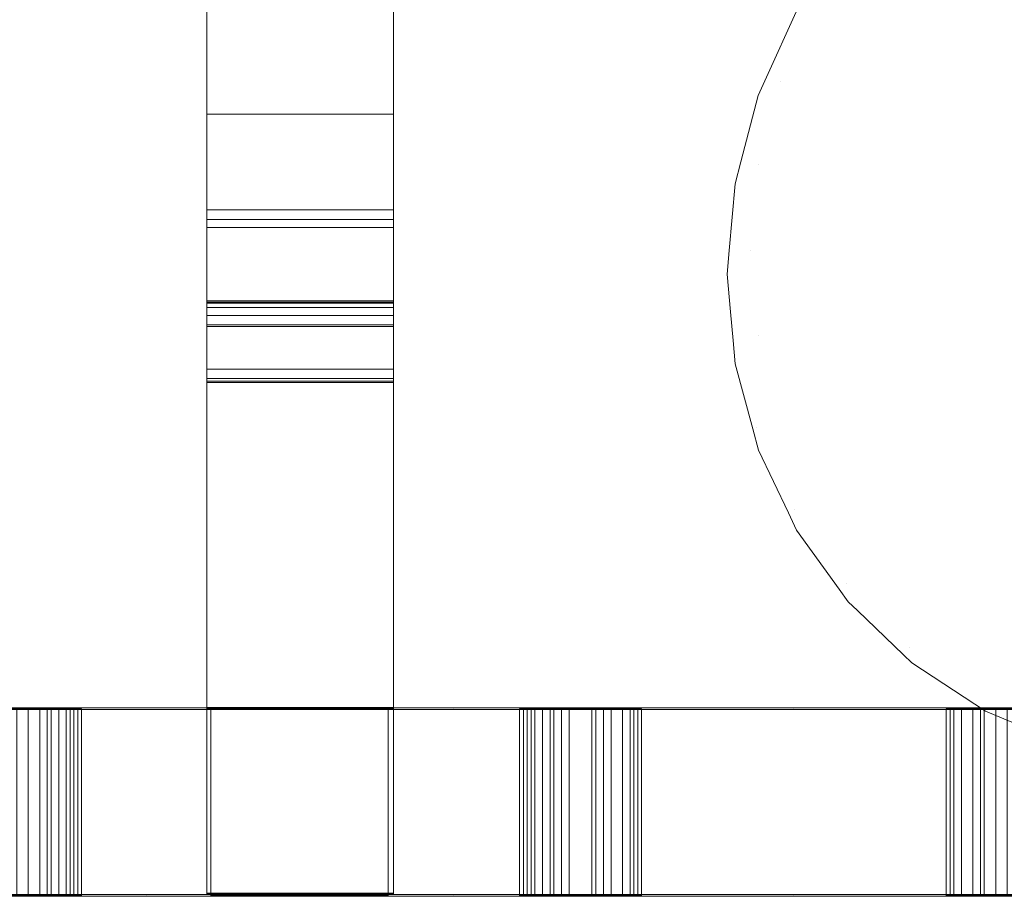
# Model space of a CAD drawing. Header units: millimetres. Extents: x -211 to 218, y -248 to 286.
# Tile 50 of 214: x 162 to 194, y -248 to -220. Entities that reach past the tile are written whole.
import ezdxf

# ---------------------------------------------------------------- set-up
doc = ezdxf.new("R2010")
doc.units = ezdxf.units.MM
doc.header["$LTSCALE"] = 25.4
doc.layers.add('None', color=7, linetype='Continuous', lineweight=9)

msp = doc.modelspace()

# ---------------------------------------------------------------- linework, layer by layer
at = {"layer": 'None', "color": 7, "linetype": 'Continuous', "lineweight": 9}
for points, invisible_edges in [([(217.046, -221.081, -416.992), (216.086, -219.061, -417.622), (121.446, -137.045, -10.445), (121.859, -137.914, -10.174)], 10), ([(91.972, -138.867, -16.93), (92.461, -137.788, -17.034), (187.113, -219.83, -424.202), (186.162, -221.929, -424)], 10), ([(121.859, -137.914, -10.174), (122.394, -139.039, -9.823), (217.046, -221.081, -416.992)], 10), ([(186.162, -221.929, -424), (185.895, -222.519, -423.943), (91.243, -140.477, -16.775), (91.972, -138.867, -16.93)], 10), ([(122.394, -139.039, -9.823), (122.583, -139.737, -9.639), (217.231, -221.761, -416.812), (217.071, -221.174, -416.967)], 10), ([(217.071, -221.174, -416.967), (217.046, -221.081, -416.992), (122.394, -139.039, -9.823)], 10), ([(122.583, -139.737, -9.639), (123.145, -141.81, -9.09), (217.797, -223.852, -416.259), (217.231, -221.761, -416.812)], 10), ([(91.001, -141.399, -16.645), (91.243, -140.477, -16.775), (185.895, -222.519, -423.943)], 10), ([(90.498, -143.317, -16.376), (91.001, -141.399, -16.645), (185.895, -222.519, -423.943), (185.335, -224.657, -423.643)], 10), ([(217.864, -224.606, -416.091), (217.797, -223.852, -416.259), (123.145, -141.81, -9.09), (123.212, -142.57, -8.922)], 10), ([(123.212, -142.57, -8.922), (123.4, -144.692, -8.45), (218.052, -226.734, -415.619), (217.864, -224.606, -416.091)], 10), ([(90.434, -144.07, -16.239), (90.498, -143.317, -16.376), (185.151, -225.359, -423.544)], 10), ([(185.335, -224.657, -423.643), (185.151, -225.359, -423.544), (90.498, -143.317, -16.376)], 10), ([(90.25, -146.222, -15.848), (90.434, -144.07, -16.239), (185.151, -225.359, -423.544), (184.967, -227.504, -423.155)], 10), ([(217.987, -227.495, -415.48), (218.052, -226.734, -415.619), (123.4, -144.692, -8.45), (123.335, -145.449, -8.313)], 10), ([(123.335, -145.449, -8.313), (123.151, -147.597, -7.923), (217.804, -229.64, -415.091), (217.987, -227.495, -415.48)], 10), ([(184.967, -227.504, -423.155), (184.902, -228.265, -423.016), (90.25, -146.222, -15.848)], 10), ([(90.302, -146.818, -15.716), (90.25, -146.222, -15.848), (184.902, -228.265, -423.016)], 10), ([(90.505, -149.105, -15.208), (90.302, -146.818, -15.716), (184.902, -228.265, -423.016), (185.009, -229.473, -422.748)], 10), ([(217.62, -230.342, -414.992), (217.804, -229.64, -415.091), (123.151, -147.597, -7.923), (122.971, -148.285, -7.826)], 10), ([(122.971, -148.285, -7.826), (122.407, -150.438, -7.524), (217.059, -232.48, -414.692), (217.62, -230.342, -414.992)], 10), ([(90.505, -149.105, -15.208), (185.009, -229.473, -422.748), (185.091, -230.393, -422.544)], 9), ([(185.091, -230.393, -422.544), (185.157, -231.147, -422.376), (90.505, -149.105, -15.208)], 10), ([(90.631, -149.571, -15.085), (90.505, -149.105, -15.208), (185.157, -231.147, -422.376)], 10), ([(91.256, -151.876, -14.475), (90.631, -149.571, -15.085), (185.157, -231.147, -422.376), (185.724, -233.238, -421.823)], 10), ([(215.841, -235.169, -414.433), (122.337, -150.592, -7.509), (122.15, -151.004, -7.469)], 9), ([(216.792, -233.07, -414.635), (217.059, -232.48, -414.692), (122.407, -150.438, -7.524), (122.337, -150.592, -7.509)], 10), ([(122.337, -150.592, -7.509), (215.841, -235.169, -414.433), (216.792, -233.07, -414.635)], 9), ([(122.15, -151.004, -7.469), (121.189, -153.127, -7.265), (215.841, -235.169, -414.433)], 10), ([(185.724, -233.238, -421.823), (185.908, -233.918, -421.643), (91.256, -151.876, -14.475)], 10), ([(91.31, -151.991, -14.439), (91.256, -151.876, -14.475), (185.908, -233.918, -421.643)], 10), ([(91.432, -152.246, -14.36), (91.31, -151.991, -14.439), (185.908, -233.918, -421.643)], 10), ([(92.48, -154.452, -13.672), (91.432, -152.246, -14.36), (185.908, -233.918, -421.643), (186.868, -235.938, -421.013)], 10), ([(215.54, -235.616, -414.413), (215.841, -235.169, -414.433), (121.189, -153.127, -7.265), (120.908, -153.543, -7.246)], 10), ([(120.908, -153.543, -7.246), (119.534, -155.583, -7.155), (214.187, -237.625, -414.323), (215.54, -235.616, -414.413)], 10), ([(186.868, -235.938, -421.013), (187.132, -236.494, -420.84), (92.48, -154.452, -13.672)], 10), ([(94.14, -156.755, -12.822), (92.48, -154.452, -13.672), (187.132, -236.494, -420.84), (188.5, -238.392, -420.139)], 10), ([(213.903, -237.923, -414.329), (214.187, -237.625, -414.323), (119.534, -155.583, -7.155), (119.283, -155.847, -7.16)], 10), ([(119.283, -155.847, -7.16), (117.493, -157.731, -7.196), (212.146, -239.773, -414.364), (213.903, -237.923, -414.329)], 10), ([(94.397, -157.002, -12.712), (94.14, -156.755, -12.822), (188.792, -238.797, -419.99), (189.084, -239.077, -419.866)], 10), ([(188.5, -238.392, -420.139), (188.792, -238.797, -419.99), (94.14, -156.755, -12.822)], 10), ([(96.185, -158.715, -11.951), (94.397, -157.002, -12.712), (189.084, -239.077, -419.866), (190.57, -240.501, -419.233)], 10), ([(115.129, -159.506, -7.388), (209.781, -241.549, -414.556), (212.146, -239.773, -414.364), (117.493, -157.731, -7.196)], 5), ([(190.57, -240.501, -419.233), (190.838, -240.757, -419.12), (96.185, -158.715, -11.951)], 10), ([(96.185, -158.715, -11.951), (190.838, -240.757, -419.12), (101.238, -162.919, -28.042)], 11), ([(209.633, -241.625, -414.575), (209.781, -241.549, -414.556), (115.129, -159.506, -7.388), (115.042, -159.551, -7.399)], 10), ([(207.164, -242.897, -414.893), (209.633, -241.625, -414.575), (115.042, -159.551, -7.399), (114.192, -159.989, -7.509)], 10), ([(114.192, -159.989, -7.509), (112.514, -160.853, -7.724), (207.164, -242.897, -414.893)], 10), ([(204.374, -243.778, -415.364), (207.164, -242.897, -414.893), (112.511, -160.855, -7.725), (109.785, -161.715, -8.185)], 10), ([(112.514, -160.853, -7.724), (112.511, -160.855, -7.725), (207.164, -242.897, -414.893)], 10), ([(204.348, -243.781, -415.369), (109.722, -161.735, -8.196), (107.238, -162.415, -10.478)], 11), ([(109.785, -161.715, -8.185), (109.722, -161.735, -8.196), (204.374, -243.778, -415.364)], 10), ([(204.348, -243.781, -415.369), (204.374, -243.778, -415.364), (109.722, -161.735, -8.196)], 10), ([(107.238, -162.415, -10.478), (201.496, -244.164, -415.955), (204.348, -243.781, -415.369)], 9), ([(201.496, -244.164, -415.955), (107.238, -162.415, -10.478), (107.238, -164.741, -23.528)], 9), ([(102.459, -163.657, -27.887), (101.238, -162.919, -28.042), (190.838, -240.757, -419.12)], 10), ([(105.212, -164.879, -27.629), (102.459, -163.657, -27.887), (193.206, -242.314, -418.255), (195.702, -243.368, -417.463)], 10), ([(190.838, -240.757, -419.12), (193.206, -242.314, -418.255), (102.459, -163.657, -27.887)], 10), ([(107.238, -165.45, -27.509), (105.212, -164.879, -27.629), (195.826, -243.42, -417.423)], 10), ([(195.702, -243.368, -417.463), (195.826, -243.42, -417.423), (105.212, -164.879, -27.629)], 10), ([(197.471, -243.788, -416.967), (107.238, -164.741, -23.528), (107.238, -165.45, -27.509)], 9), ([(197.471, -243.788, -416.967), (198.562, -244.031, -416.664), (107.238, -164.741, -23.528)], 10), ([(198.562, -244.031, -416.664), (198.618, -244.043, -416.649), (107.238, -164.741, -23.528)], 10), ([(107.238, -164.741, -23.528), (198.618, -244.043, -416.649), (201.496, -244.164, -415.955)], 9), ([(107.238, -165.45, -27.509), (195.826, -243.42, -417.423), (197.471, -243.788, -416.967)], 9), ([(168.176, -213.014, 14.355), (168.176, -223.121, 4.646), (168.176, -226.196, 4.879)], 9), ([(168.176, -226.196, 4.879), (168.176, -226.513, 4.983), (168.176, -226.762, 5.21), (168.176, -213.014, 14.355)], 12), ([(168.176, -226.762, 5.21), (168.176, -226.766, 5.216), (168.176, -213.014, 14.355)], 10), ([(168.176, -213.014, 14.355), (168.176, -218.414, 4.29), (168.176, -223.121, 4.646)], 9), ([(168.176, -213.014, 14.355), (168.176, -231.314, 11.755), (168.176, -231.616, 11.802)], 9), ([(168.176, -242.236, 21.375), (168.176, -213.014, 14.355), (168.176, -242.209, 11.444)], 11), ([(168.176, -226.766, 5.216), (168.176, -231.314, 11.755), (168.176, -213.014, 14.355)], 10), ([(168.176, -231.616, 11.802), (168.176, -242.209, 11.444), (168.176, -213.014, 14.355)], 11), ([(168.176, -213.014, 14.355), (168.176, -242.248, 26.256), (168.176, -214.312, 25.789)], 9), ([(168.176, -242.236, 21.375), (168.176, -242.248, 26.256), (168.176, -213.014, 14.355)], 10), ([(174.176, -213.014, 14.355), (174.176, -226.762, 5.21), (174.176, -226.513, 4.983), (174.176, -226.196, 4.879)], 9), ([(174.176, -213.014, 14.355), (174.176, -226.766, 5.216), (174.176, -226.762, 5.21)], 9), ([(174.176, -213.014, 14.355), (174.176, -231.314, 11.755), (174.176, -226.766, 5.216)], 9), ([(174.176, -226.196, 4.879), (174.176, -223.121, 4.646), (174.176, -213.014, 14.355)], 10), ([(174.176, -223.121, 4.646), (174.176, -218.414, 4.29), (174.176, -213.014, 14.355)], 10), ([(174.176, -213.014, 14.355), (174.176, -242.209, 11.444), (174.176, -231.616, 11.802)], 11), ([(174.176, -231.616, 11.802), (174.176, -231.314, 11.755), (174.176, -213.014, 14.355)], 10), ([(174.176, -213.014, 14.355), (174.176, -242.248, 26.256), (174.176, -242.236, 21.375)], 9), ([(174.176, -242.209, 11.444), (174.176, -213.014, 14.355), (174.176, -242.236, 21.375)], 11), ([(174.176, -214.312, 25.789), (174.176, -242.248, 26.256), (174.176, -213.014, 14.355)], 10), ([(187.773, -219.588, -425.531), (189.355, -217.328, -425.531), (190.342, -218.156, -428.132), (188.888, -220.231, -428.132)], 15), ([(191.653, -219.256, -430.476), (193.233, -217.675, -430.476), (194.574, -219.272, -432.496), (193.25, -220.596, -432.496)], 15), ([(188.888, -220.231, -428.132), (190.342, -218.156, -428.132), (191.653, -219.256, -430.476), (190.37, -221.087, -430.476)], 15), ([(190.37, -221.087, -430.476), (191.653, -219.256, -430.476), (193.25, -220.596, -432.496), (192.176, -222.13, -432.496)], 15), ([(193.25, -220.596, -432.496), (194.574, -219.272, -432.496), (196.115, -221.11, -434.13), (195.087, -222.138, -434.13)], 15), ([(187.113, -219.83, -424.202), (187.773, -219.588, -425.531), (186.607, -222.087, -425.531)], 11), ([(186.607, -222.087, -425.531), (187.773, -219.588, -425.531), (188.888, -220.231, -428.132), (187.817, -222.528, -428.132)], 15), ([(186.607, -222.087, -425.531), (186.162, -221.929, -424), (187.113, -219.83, -424.202)], 9), ([(187.817, -222.528, -428.132), (188.888, -220.231, -428.132), (190.37, -221.087, -430.476), (189.426, -223.113, -430.476)], 15), ([(192.176, -222.13, -432.496), (193.25, -220.596, -432.496), (195.087, -222.138, -434.13), (194.253, -223.329, -434.13)], 15), ([(189.426, -223.113, -430.476), (190.37, -221.087, -430.476), (192.176, -222.13, -432.496), (191.385, -223.826, -432.496)], 15), ([(185.895, -222.519, -423.943), (186.607, -222.087, -425.531), (185.894, -224.752, -425.531)], 11), ([(185.894, -224.752, -425.531), (186.607, -222.087, -425.531), (187.817, -222.528, -428.132), (187.162, -224.975, -428.132)], 15), ([(185.895, -222.519, -423.943), (186.162, -221.929, -424), (186.607, -222.087, -425.531)], 10), ([(191.385, -223.826, -432.496), (192.176, -222.13, -432.496), (194.253, -223.329, -434.13), (193.639, -224.647, -434.13)], 15), ([(185.894, -224.752, -425.531), (185.335, -224.657, -423.643), (185.895, -222.519, -423.943)], 9), ([(187.162, -224.975, -428.132), (187.817, -222.528, -428.132), (189.426, -223.113, -430.476), (188.847, -225.273, -430.476)], 15), ([(188.847, -225.273, -430.476), (189.426, -223.113, -430.476), (191.385, -223.826, -432.496), (190.901, -225.635, -432.496)], 15), ([(193.639, -224.647, -434.13), (194.253, -223.329, -434.13), (196.541, -224.65, -435.334), (196.121, -225.55, -435.334)], 15), ([(190.901, -225.635, -432.496), (191.385, -223.826, -432.496), (193.639, -224.647, -434.13), (193.263, -226.051, -434.13)], 15), ([(185.151, -225.359, -423.544), (185.335, -224.657, -423.643), (185.894, -224.752, -425.531)], 10), ([(193.263, -226.051, -434.13), (193.639, -224.647, -434.13), (196.121, -225.55, -435.334), (195.864, -226.51, -435.334)], 15), ([(185.151, -225.359, -423.544), (185.894, -224.752, -425.531), (185.653, -227.5, -425.531)], 11), ([(185.653, -227.5, -425.531), (185.894, -224.752, -425.531), (187.162, -224.975, -428.132), (186.941, -227.5, -428.132)], 15), ([(186.941, -227.5, -428.132), (187.162, -224.975, -428.132), (188.847, -225.273, -430.476), (188.652, -227.5, -430.476)], 15), ([(188.652, -227.5, -430.476), (188.847, -225.273, -430.476), (190.901, -225.635, -432.496), (190.737, -227.5, -432.496)], 15), ([(185.653, -227.5, -425.531), (184.967, -227.504, -423.155), (185.151, -225.359, -423.544)], 9), ([(190.737, -227.5, -432.496), (190.901, -225.635, -432.496), (193.263, -226.051, -434.13), (193.136, -227.5, -434.13)], 15), ([(193.136, -227.5, -434.13), (193.263, -226.051, -434.13), (195.864, -226.51, -435.334), (195.777, -227.5, -435.334)], 15), ([(185.653, -227.5, -425.531), (185.894, -230.247, -425.531), (184.902, -228.265, -423.016)], 11), ([(184.902, -228.265, -423.016), (184.967, -227.504, -423.155), (185.653, -227.5, -425.531)], 10), ([(185.894, -230.247, -425.531), (185.653, -227.5, -425.531), (186.941, -227.5, -428.132), (187.162, -230.024, -428.132)], 15), ([(187.162, -230.024, -428.132), (186.941, -227.5, -428.132), (188.652, -227.5, -430.476), (188.847, -229.727, -430.476)], 15), ([(188.847, -229.727, -430.476), (188.652, -227.5, -430.476), (190.737, -227.5, -432.496), (190.901, -229.364, -432.496)], 15), ([(190.901, -229.364, -432.496), (190.737, -227.5, -432.496), (193.136, -227.5, -434.13), (193.263, -228.948, -434.13)], 15), ([(193.263, -228.948, -434.13), (193.136, -227.5, -434.13), (195.777, -227.5, -435.334), (195.864, -228.489, -435.334)], 15), ([(185.009, -229.473, -422.748), (184.902, -228.265, -423.016), (185.894, -230.247, -425.531)], 10), ([(193.639, -230.352, -434.13), (193.263, -228.948, -434.13), (195.864, -228.489, -435.334), (196.121, -229.449, -435.334)], 15), ([(168.176, -229.899, 5.15), (168.176, -229.199, 6.287), (168.176, -229.122, 5.984), (168.176, -229.169, 5.672)], 9), ([(174.176, -229.169, 5.672), (174.176, -229.122, 5.984), (174.176, -229.199, 6.287), (174.176, -229.899, 5.15)], 12), ([(191.385, -231.173, -432.496), (190.901, -229.364, -432.496), (193.263, -228.948, -434.13), (193.639, -230.352, -434.13)], 15), ([(168.176, -229.169, 5.672), (168.176, -229.332, 5.404), (168.176, -229.591, 5.219), (168.176, -229.899, 5.15)], 8), ([(168.176, -229.944, 5.15), (168.176, -231.705, 11.422), (168.176, -229.199, 6.287)], 9), ([(168.176, -229.899, 5.15), (168.176, -229.944, 5.15), (168.176, -229.199, 6.287)], 10), ([(174.176, -229.899, 5.15), (174.176, -229.591, 5.219), (174.176, -229.332, 5.404), (174.176, -229.169, 5.672)], 8), ([(174.176, -229.199, 6.287), (174.176, -229.944, 5.15), (174.176, -229.899, 5.15)], 9), ([(174.176, -229.199, 6.287), (174.176, -231.705, 11.422), (174.176, -229.944, 5.15)], 10), ([(185.894, -230.247, -425.531), (185.08, -230.391, -422.748), (185.009, -229.473, -422.748)], 11), ([(185.009, -229.473, -422.748), (185.08, -230.391, -422.748), (185.091, -230.393, -422.544)], 3), ([(189.426, -231.886, -430.476), (188.847, -229.727, -430.476), (190.901, -229.364, -432.496), (191.385, -231.173, -432.496)], 15), ([(194.253, -231.67, -434.13), (193.639, -230.352, -434.13), (196.121, -229.449, -435.334), (196.541, -230.349, -435.334)], 15), ([(187.817, -232.471, -428.132), (187.162, -230.024, -428.132), (188.847, -229.727, -430.476), (189.426, -231.886, -430.476)], 15), ([(168.176, -229.944, 5.15), (168.176, -242.195, 6.035), (168.176, -231.705, 11.422)], 10), ([(174.176, -231.705, 11.422), (174.176, -242.195, 6.035), (174.176, -229.944, 5.15)], 9), ([(186.607, -232.912, -425.531), (185.894, -230.247, -425.531), (187.162, -230.024, -428.132), (187.817, -232.471, -428.132)], 15), ([(185.831, -233.194, -422.748), (185.08, -230.391, -422.748), (185.894, -230.247, -425.531), (186.607, -232.912, -425.531)], 15), ([(185.08, -230.391, -422.748), (185.831, -233.194, -422.748), (185.157, -231.147, -422.376)], 11), ([(185.157, -231.147, -422.376), (185.091, -230.393, -422.544), (185.08, -230.391, -422.748)], 10), ([(192.176, -232.869, -432.496), (191.385, -231.173, -432.496), (193.639, -230.352, -434.13), (194.253, -231.67, -434.13)], 15), ([(185.831, -233.194, -422.748), (185.724, -233.238, -421.823), (185.157, -231.147, -422.376)], 9), ([(190.37, -233.912, -430.476), (189.426, -231.886, -430.476), (191.385, -231.173, -432.496), (192.176, -232.869, -432.496)], 15), ([(168.176, -242.209, 11.444), (168.176, -231.616, 11.802), (168.176, -231.751, 11.529)], 9), ([(174.176, -231.751, 11.529), (174.176, -231.616, 11.802), (174.176, -242.209, 11.444)], 10), ([(193.25, -234.403, -432.496), (192.176, -232.869, -432.496), (194.253, -231.67, -434.13), (195.087, -232.861, -434.13)], 15), ([(168.176, -242.195, 6.035), (168.176, -242.209, 11.444), (168.176, -231.751, 11.529), (168.176, -231.705, 11.422)], 10), ([(174.176, -231.705, 11.422), (174.176, -231.751, 11.529), (174.176, -242.209, 11.444), (174.176, -242.195, 6.035)], 10), ([(188.888, -234.768, -428.132), (187.817, -232.471, -428.132), (189.426, -231.886, -430.476), (190.37, -233.912, -430.476)], 15), ([(187.773, -235.412, -425.531), (186.607, -232.912, -425.531), (187.817, -232.471, -428.132), (188.888, -234.768, -428.132)], 15), ([(187.058, -235.825, -422.748), (185.831, -233.194, -422.748), (186.607, -232.912, -425.531), (187.773, -235.412, -425.531)], 15), ([(191.653, -235.743, -430.476), (190.37, -233.912, -430.476), (192.176, -232.869, -432.496), (193.25, -234.403, -432.496)], 15), ([(194.574, -235.727, -432.496), (193.25, -234.403, -432.496), (195.087, -232.861, -434.13), (196.115, -233.889, -434.13)], 15), ([(185.908, -233.918, -421.643), (185.724, -233.238, -421.823), (185.831, -233.194, -422.748)], 10), ([(185.908, -233.918, -421.643), (185.831, -233.194, -422.748), (187.058, -235.825, -422.748)], 11), ([(187.058, -235.825, -422.748), (186.868, -235.938, -421.013), (185.908, -233.918, -421.643)], 9), ([(190.342, -236.843, -428.132), (188.888, -234.768, -428.132), (190.37, -233.912, -430.476), (191.653, -235.743, -430.476)], 15), ([(193.233, -237.324, -430.476), (191.653, -235.743, -430.476), (193.25, -234.403, -432.496), (194.574, -235.727, -432.496)], 15), ([(189.355, -237.671, -425.531), (187.773, -235.412, -425.531), (188.888, -234.768, -428.132), (190.342, -236.843, -428.132)], 15), ([(188.722, -238.202, -422.748), (187.058, -235.825, -422.748), (187.773, -235.412, -425.531), (189.355, -237.671, -425.531)], 15), ([(192.133, -238.635, -428.132), (190.342, -236.843, -428.132), (191.653, -235.743, -430.476), (193.233, -237.324, -430.476)], 15), ([(195.065, -238.606, -430.476), (193.233, -237.324, -430.476), (194.574, -235.727, -432.496), (196.107, -236.8, -432.496)], 15), ([(187.132, -236.494, -420.84), (186.868, -235.938, -421.013), (187.058, -235.825, -422.748)], 10), ([(187.058, -235.825, -422.748), (188.722, -238.202, -422.748), (187.132, -236.494, -420.84)], 11), ([(188.722, -238.202, -422.748), (188.5, -238.392, -420.139), (187.132, -236.494, -420.84)], 9), ([(191.306, -239.621, -425.531), (189.355, -237.671, -425.531), (190.342, -236.843, -428.132), (192.133, -238.635, -428.132)], 15), ([(194.209, -240.088, -428.132), (192.133, -238.635, -428.132), (193.233, -237.324, -430.476), (195.065, -238.606, -430.476)], 15), ([(190.775, -240.254, -422.748), (188.722, -238.202, -422.748), (189.355, -237.671, -425.531), (191.306, -239.621, -425.531)], 15), ([(188.792, -238.797, -419.99), (188.5, -238.392, -420.139), (188.722, -238.202, -422.748)], 10), ([(188.722, -238.202, -422.748), (190.775, -240.254, -422.748), (188.792, -238.797, -419.99)], 11), ([(193.565, -241.204, -425.531), (191.306, -239.621, -425.531), (192.133, -238.635, -428.132), (194.209, -240.088, -428.132)], 15), ([(189.084, -239.077, -419.866), (188.792, -238.797, -419.99), (190.775, -240.254, -422.748)], 10), ([(190.775, -240.254, -422.748), (190.555, -240.516, -419.866), (189.084, -239.077, -419.866)], 11), ([(189.084, -239.077, -419.866), (190.555, -240.516, -419.866), (190.57, -240.501, -419.233)], 3), ([(193.152, -241.919, -422.748), (190.775, -240.254, -422.748), (191.306, -239.621, -425.531), (193.565, -241.204, -425.531)], 15), ([(196.065, -242.369, -425.531), (193.565, -241.204, -425.531), (194.209, -240.088, -428.132), (196.505, -241.159, -428.132)], 15), ([(192.982, -242.214, -419.866), (190.555, -240.516, -419.866), (190.775, -240.254, -422.748), (193.152, -241.919, -422.748)], 15), ([(190.838, -240.757, -419.12), (190.57, -240.501, -419.233), (190.555, -240.516, -419.866)], 10), ([(190.838, -240.757, -419.12), (190.555, -240.516, -419.866), (192.982, -242.214, -419.866)], 11), ([(192.982, -242.214, -419.866), (193.206, -242.314, -418.255), (190.838, -240.757, -419.12)], 9), ([(195.782, -243.146, -422.748), (193.152, -241.919, -422.748), (193.565, -241.204, -425.531), (196.065, -242.369, -425.531)], 15), ([(195.666, -243.466, -419.866), (192.982, -242.214, -419.866), (193.152, -241.919, -422.748), (195.782, -243.146, -422.748)], 15), ([(154.472, -242.209, 26.248), (166.221, -242.209, 26.277), (162.431, -242.23, 18.406), (161.819, -242.23, 18.406)], 10), ([(154.472, -248.209, 26.263), (166.221, -248.209, 26.293), (166.221, -242.209, 26.277), (154.472, -242.209, 26.248)], 10), ([(166.221, -242.262, 5.967), (160.594, -242.263, 5.916), (162.064, -242.241, 14.365), (162.248, -242.24, 14.426)], 10), ([(166.221, -248.262, 5.983), (160.594, -248.263, 5.932), (160.594, -242.263, 5.916), (166.221, -242.262, 5.967)], 8), ([(162.248, -242.24, 14.426), (162.064, -242.241, 14.365), (162.064, -248.24, 14.381), (162.248, -248.24, 14.442)], 8), ([(166.221, -242.24, 14.426), (162.248, -242.24, 14.426), (162.431, -242.24, 14.488), (162.798, -242.24, 14.488)], 9), ([(162.248, -242.24, 14.426), (166.221, -242.24, 14.426), (166.221, -242.262, 5.967)], 11), ([(162.248, -248.24, 14.442), (162.431, -248.24, 14.503), (162.431, -242.24, 14.488), (162.248, -242.24, 14.426)], 8), ([(166.221, -242.209, 26.277), (163.166, -242.231, 18.161), (162.431, -242.23, 18.406)], 9), ([(166.221, -242.24, 14.426), (162.798, -242.24, 14.488), (163.043, -242.24, 14.61)], 9), ([(163.043, -242.24, 14.61), (163.166, -242.24, 14.732), (163.655, -242.239, 15.1), (166.221, -242.24, 14.426)], 12), ([(166.221, -242.209, 26.277), (163.778, -242.232, 17.671), (163.411, -242.231, 17.916), (163.166, -242.231, 18.161)], 9), ([(163.655, -242.239, 15.1), (163.9, -242.237, 15.59), (164.145, -242.236, 15.957), (166.221, -242.24, 14.426)], 12), ([(164.023, -242.233, 17.181), (163.778, -242.232, 17.671), (166.221, -242.209, 26.277)], 10), ([(166.221, -242.209, 26.277), (164.145, -242.234, 16.936), (164.023, -242.233, 17.059), (164.023, -242.233, 17.181)], 9), ([(164.145, -242.236, 15.957), (164.145, -242.234, 16.936), (166.221, -242.209, 26.277), (166.221, -242.24, 14.426)], 14), ([(166.221, -242.209, 26.277), (176.112, -242.209, 26.301), (173.997, -242.222, 21.344), (168.297, -242.222, 21.344)], 10), ([(168.297, -242.222, 21.344), (168.297, -242.24, 14.426), (166.221, -242.24, 14.426), (166.221, -242.209, 26.277)], 14), ([(176.112, -242.209, 26.301), (166.221, -242.209, 26.277), (166.221, -248.209, 26.293), (176.112, -248.209, 26.317)], 10), ([(166.221, -242.262, 5.967), (166.221, -242.24, 14.426), (168.297, -242.24, 14.426), (168.297, -242.248, 11.427)], 11), ([(168.297, -242.248, 11.427), (173.997, -242.248, 11.427), (176.112, -242.262, 6.055), (166.221, -242.262, 5.967)], 10), ([(176.112, -248.262, 6.071), (166.221, -248.262, 5.983), (166.221, -242.262, 5.967), (176.112, -242.262, 6.055)], 10), ([(168.176, -242.209, 11.444), (168.176, -248.167, 11.428), (168.176, -248.194, 21.359), (168.176, -242.236, 21.375)], 8), ([(168.297, -242.24, 14.426), (168.297, -242.222, 21.344), (168.297, -248.222, 21.36), (168.297, -248.24, 14.442)], 8), ([(168.297, -248.24, 14.442), (168.297, -248.248, 11.442), (168.297, -242.248, 11.427), (168.297, -242.24, 14.426)], 8), ([(176.112, -242.209, 26.301), (176.112, -242.24, 14.426), (173.997, -242.24, 14.426), (173.997, -242.222, 21.344)], 11), ([(173.997, -248.24, 14.442), (173.997, -248.222, 21.36), (173.997, -242.222, 21.344), (173.997, -242.24, 14.426)], 8), ([(173.997, -242.248, 11.427), (173.997, -242.24, 14.426), (176.112, -242.24, 14.426), (176.112, -242.262, 6.055)], 14), ([(173.997, -242.24, 14.426), (173.997, -242.248, 11.427), (173.997, -248.248, 11.442), (173.997, -248.24, 14.442)], 8), ([(174.176, -242.236, 21.375), (174.176, -248.194, 21.359), (174.176, -248.167, 11.428), (174.176, -242.209, 11.444)], 8), ([(176.112, -242.209, 26.301), (178.349, -242.233, 17.304), (178.349, -242.233, 17.181), (178.226, -242.234, 16.936)], 9), ([(176.112, -242.209, 26.301), (179.328, -242.23, 18.283), (178.961, -242.231, 18.038)], 9), ([(178.226, -242.234, 16.936), (176.112, -242.24, 14.426), (176.112, -242.209, 26.301)], 11), ([(178.961, -242.231, 18.038), (178.716, -242.232, 17.794), (176.112, -242.209, 26.301)], 10), ([(176.112, -242.209, 26.301), (187.042, -242.209, 26.328), (180.553, -242.23, 18.406), (179.818, -242.23, 18.406)], 10), ([(179.818, -242.23, 18.406), (179.328, -242.23, 18.283), (176.112, -242.209, 26.301)], 10), ([(178.716, -242.232, 17.794), (178.594, -242.232, 17.549), (178.349, -242.233, 17.304), (176.112, -242.209, 26.301)], 12), ([(176.112, -248.209, 26.317), (187.042, -248.209, 26.344), (187.042, -242.209, 26.328), (176.112, -242.209, 26.301)], 10), ([(178.226, -242.234, 16.936), (178.226, -242.237, 15.834), (176.112, -242.24, 14.426)], 10), ([(176.112, -242.24, 14.426), (178.226, -242.237, 15.834), (178.471, -242.238, 15.467), (178.716, -242.239, 15.1)], 9), ([(178.716, -242.239, 15.1), (179.206, -242.24, 14.61), (176.112, -242.24, 14.426)], 10), ([(176.112, -242.24, 14.426), (179.206, -242.24, 14.61), (179.573, -242.24, 14.488)], 9), ([(179.573, -242.24, 14.488), (180.675, -242.24, 14.488), (187.042, -242.24, 14.426), (176.112, -242.24, 14.426)], 14), ([(176.112, -242.262, 6.055), (176.112, -242.24, 14.426), (187.042, -242.24, 14.426), (187.042, -242.262, 6.153)], 7), ([(176.112, -242.262, 6.055), (187.042, -242.262, 6.153), (187.042, -248.262, 6.169), (176.112, -248.262, 6.071)], 10), ([(180.92, -242.23, 18.283), (180.553, -242.23, 18.406), (187.042, -242.209, 26.328)], 10), ([(187.042, -242.24, 14.426), (180.675, -242.24, 14.488), (180.92, -242.24, 14.61)], 9), ([(181.165, -242.231, 18.161), (180.92, -242.23, 18.283), (187.042, -242.209, 26.328)], 10), ([(180.92, -242.24, 14.61), (181.532, -242.239, 14.977), (187.042, -242.24, 14.426)], 10), ([(187.042, -242.209, 26.328), (181.532, -242.231, 17.916), (181.165, -242.231, 18.161)], 9), ([(187.042, -242.209, 26.328), (181.777, -242.232, 17.671), (181.532, -242.231, 17.916)], 9), ([(181.532, -242.239, 14.977), (181.777, -242.238, 15.222), (187.042, -242.24, 14.426)], 10), ([(182.022, -242.234, 16.936), (181.777, -242.232, 17.671), (187.042, -242.209, 26.328)], 10), ([(187.042, -242.24, 14.426), (181.777, -242.238, 15.222), (181.9, -242.237, 15.59), (182.022, -242.237, 15.834)], 9), ([(187.042, -242.209, 26.328), (187.042, -242.24, 14.426), (182.145, -242.234, 16.691), (182.022, -242.234, 16.936)], 11), ([(182.022, -242.237, 15.834), (182.145, -242.235, 16.324), (187.042, -242.24, 14.426)], 10), ([(182.145, -242.235, 16.324), (182.145, -242.234, 16.691), (187.042, -242.24, 14.426)], 10), ([(187.042, -242.209, 26.328), (192.43, -242.232, 17.794), (192.185, -242.233, 17.426)], 9), ([(192.185, -242.233, 17.426), (192.063, -242.233, 17.181), (187.042, -242.209, 26.328)], 10), ([(192.063, -242.233, 17.181), (191.94, -242.234, 16.814), (187.042, -242.24, 14.426), (187.042, -242.209, 26.328)], 14), ([(187.042, -242.209, 26.328), (201.613, -242.209, 26.365), (194.267, -242.23, 18.406), (193.532, -242.23, 18.406)], 10), ([(187.042, -242.209, 26.328), (193.042, -242.23, 18.283), (192.797, -242.231, 18.038), (192.43, -242.232, 17.794)], 9), ([(193.532, -242.23, 18.406), (193.042, -242.23, 18.283), (187.042, -242.209, 26.328)], 10), ([(187.042, -248.209, 26.344), (201.613, -248.209, 26.38), (201.613, -242.209, 26.365), (187.042, -242.209, 26.328)], 8), ([(191.94, -242.234, 16.814), (191.94, -242.236, 15.957), (187.042, -242.24, 14.426)], 10), ([(191.94, -242.236, 15.957), (192.185, -242.238, 15.222), (187.042, -242.24, 14.426)], 10), ([(187.042, -242.24, 14.426), (192.185, -242.238, 15.222), (192.43, -242.239, 14.977)], 9), ([(192.43, -242.239, 14.977), (193.165, -242.24, 14.488), (187.042, -242.24, 14.426)], 10), ([(187.042, -242.262, 6.153), (187.042, -242.24, 14.426), (193.716, -242.24, 14.426), (193.899, -242.241, 14.365)], 11), ([(193.165, -242.24, 14.488), (193.532, -242.24, 14.488), (193.716, -242.24, 14.426), (187.042, -242.24, 14.426)], 12), ([(201.613, -242.262, 6.284), (187.042, -242.262, 6.153), (193.899, -242.241, 14.365)], 10), ([(187.042, -242.262, 6.153), (201.613, -242.262, 6.284), (201.613, -248.262, 6.3), (187.042, -248.262, 6.169)], 8), ([(193.206, -242.314, -418.255), (192.982, -242.214, -419.866), (195.666, -243.466, -419.866)], 11), ([(195.666, -243.466, -419.866), (195.702, -243.368, -417.463), (193.206, -242.314, -418.255)], 9), ([(193.716, -242.24, 14.426), (193.532, -242.24, 14.488), (193.532, -248.24, 14.503), (193.716, -248.24, 14.442)], 8), ([(193.716, -248.24, 14.442), (193.899, -248.24, 14.381), (193.899, -242.241, 14.365), (193.716, -242.24, 14.426)], 8), ([(161.819, -248.23, 18.421), (162.431, -248.23, 18.421), (166.221, -248.209, 26.293), (154.472, -248.209, 26.263)], 10), ([(162.248, -248.24, 14.442), (162.064, -248.24, 14.381), (160.594, -248.263, 5.932), (166.221, -248.262, 5.983)], 10), ([(166.221, -248.262, 5.983), (166.221, -248.24, 14.442), (162.248, -248.24, 14.442)], 11), ([(162.798, -248.24, 14.503), (162.431, -248.24, 14.503), (162.248, -248.24, 14.442), (166.221, -248.24, 14.442)], 12), ([(162.431, -248.23, 18.421), (163.166, -248.231, 18.177), (166.221, -248.209, 26.293)], 10), ([(163.043, -248.24, 14.626), (162.798, -248.24, 14.503), (166.221, -248.24, 14.442)], 10), ([(166.221, -248.24, 14.442), (163.655, -248.239, 15.116), (163.166, -248.24, 14.748), (163.043, -248.24, 14.626)], 9), ([(163.166, -248.231, 18.177), (163.411, -248.231, 17.932), (163.778, -248.232, 17.687), (166.221, -248.209, 26.293)], 12), ([(166.221, -248.24, 14.442), (164.145, -248.236, 15.973), (163.9, -248.237, 15.605), (163.655, -248.239, 15.116)], 9), ([(166.221, -248.209, 26.293), (163.778, -248.232, 17.687), (164.023, -248.233, 17.197)], 9), ([(164.023, -248.233, 17.197), (164.023, -248.233, 17.075), (164.145, -248.234, 16.952), (166.221, -248.209, 26.293)], 12), ([(166.221, -248.24, 14.442), (166.221, -248.209, 26.293), (164.145, -248.234, 16.952), (164.145, -248.236, 15.973)], 11), ([(166.221, -248.209, 26.293), (166.221, -248.24, 14.442), (168.297, -248.24, 14.442), (168.297, -248.222, 21.36)], 11), ([(168.297, -248.222, 21.36), (173.997, -248.222, 21.36), (176.112, -248.209, 26.317), (166.221, -248.209, 26.293)], 10), ([(168.297, -248.248, 11.442), (168.297, -248.24, 14.442), (166.221, -248.24, 14.442), (166.221, -248.262, 5.983)], 14), ([(166.221, -248.262, 5.983), (176.112, -248.262, 6.071), (173.997, -248.248, 11.442), (168.297, -248.248, 11.442)], 10), ([(173.997, -248.222, 21.36), (173.997, -248.24, 14.442), (176.112, -248.24, 14.442), (176.112, -248.209, 26.317)], 14), ([(176.112, -248.262, 6.071), (176.112, -248.24, 14.442), (173.997, -248.24, 14.442), (173.997, -248.248, 11.442)], 11), ([(176.112, -248.209, 26.317), (179.328, -248.23, 18.299), (179.818, -248.23, 18.421)], 9), ([(176.112, -248.209, 26.317), (178.716, -248.232, 17.809), (178.961, -248.231, 18.054)], 9), ([(179.818, -248.23, 18.421), (180.553, -248.23, 18.421), (187.042, -248.209, 26.344), (176.112, -248.209, 26.317)], 10), ([(176.112, -248.209, 26.317), (178.349, -248.233, 17.319), (178.594, -248.232, 17.564), (178.716, -248.232, 17.809)], 9), ([(178.961, -248.231, 18.054), (179.328, -248.23, 18.299), (176.112, -248.209, 26.317)], 10), ([(176.112, -248.209, 26.317), (176.112, -248.24, 14.442), (178.226, -248.234, 16.952)], 11), ([(178.226, -248.234, 16.952), (178.349, -248.233, 17.197), (178.349, -248.233, 17.319), (176.112, -248.209, 26.317)], 12), ([(176.112, -248.24, 14.442), (178.226, -248.237, 15.85), (178.226, -248.234, 16.952)], 9), ([(178.716, -248.239, 15.116), (178.471, -248.238, 15.483), (178.226, -248.237, 15.85), (176.112, -248.24, 14.442)], 12), ([(176.112, -248.24, 14.442), (179.206, -248.24, 14.626), (178.716, -248.239, 15.116)], 9), ([(176.112, -248.24, 14.442), (187.042, -248.24, 14.442), (180.675, -248.24, 14.503), (179.573, -248.24, 14.503)], 11), ([(179.573, -248.24, 14.503), (179.206, -248.24, 14.626), (176.112, -248.24, 14.442)], 10), ([(187.042, -248.262, 6.169), (187.042, -248.24, 14.442), (176.112, -248.24, 14.442), (176.112, -248.262, 6.071)], 7), ([(187.042, -248.209, 26.344), (180.553, -248.23, 18.421), (180.92, -248.23, 18.299)], 9), ([(180.92, -248.24, 14.626), (180.675, -248.24, 14.503), (187.042, -248.24, 14.442)], 10), ([(187.042, -248.209, 26.344), (180.92, -248.23, 18.299), (181.165, -248.231, 18.177)], 9), ([(187.042, -248.24, 14.442), (181.532, -248.239, 14.993), (180.92, -248.24, 14.626)], 9), ([(181.165, -248.231, 18.177), (181.532, -248.231, 17.932), (187.042, -248.209, 26.344)], 10), ([(181.532, -248.231, 17.932), (181.777, -248.232, 17.687), (187.042, -248.209, 26.344)], 10), ([(187.042, -248.24, 14.442), (181.777, -248.238, 15.238), (181.532, -248.239, 14.993)], 9), ([(187.042, -248.209, 26.344), (181.777, -248.232, 17.687), (182.022, -248.234, 16.952)], 9), ([(182.022, -248.237, 15.85), (181.9, -248.237, 15.605), (181.777, -248.238, 15.238), (187.042, -248.24, 14.442)], 12), ([(182.022, -248.234, 16.952), (182.145, -248.234, 16.707), (187.042, -248.24, 14.442), (187.042, -248.209, 26.344)], 14), ([(187.042, -248.24, 14.442), (182.145, -248.235, 16.34), (182.022, -248.237, 15.85)], 9), ([(187.042, -248.24, 14.442), (182.145, -248.234, 16.707), (182.145, -248.235, 16.34)], 9), ([(187.042, -248.209, 26.344), (192.063, -248.233, 17.197), (192.185, -248.232, 17.442)], 9), ([(187.042, -248.209, 26.344), (187.042, -248.24, 14.442), (191.94, -248.234, 16.83), (192.063, -248.233, 17.197)], 11), ([(187.042, -248.209, 26.344), (193.042, -248.23, 18.299), (193.532, -248.23, 18.421)], 9), ([(193.532, -248.23, 18.421), (194.267, -248.23, 18.421), (201.613, -248.209, 26.38), (187.042, -248.209, 26.344)], 10), ([(192.185, -248.232, 17.442), (192.43, -248.232, 17.809), (187.042, -248.209, 26.344)], 10), ([(192.43, -248.232, 17.809), (192.797, -248.231, 18.054), (193.042, -248.23, 18.299), (187.042, -248.209, 26.344)], 12), ([(187.042, -248.24, 14.442), (191.94, -248.236, 15.973), (191.94, -248.234, 16.83)], 9), ([(187.042, -248.24, 14.442), (192.185, -248.238, 15.238), (191.94, -248.236, 15.973)], 9), ([(192.43, -248.239, 14.993), (192.185, -248.238, 15.238), (187.042, -248.24, 14.442)], 10), ([(187.042, -248.24, 14.442), (193.165, -248.24, 14.503), (192.43, -248.239, 14.993)], 9), ([(193.899, -248.24, 14.381), (187.042, -248.262, 6.169), (201.613, -248.262, 6.3)], 9), ([(193.899, -248.24, 14.381), (193.716, -248.24, 14.442), (187.042, -248.24, 14.442), (187.042, -248.262, 6.169)], 14), ([(187.042, -248.24, 14.442), (193.716, -248.24, 14.442), (193.532, -248.24, 14.503), (193.165, -248.24, 14.503)], 9)]:
    msp.add_3dface(points, dxfattribs=dict(at, invisible_edges=invisible_edges))
for points in [[(174.176, -214.312, 25.789), (168.176, -214.312, 25.789), (168.176, -242.248, 26.256), (174.176, -242.248, 26.256)], [(174.176, -223.121, 4.646), (168.176, -223.121, 4.646), (168.176, -218.414, 4.29), (174.176, -218.414, 4.29)], [(174.176, -226.196, 4.879), (168.176, -226.196, 4.879), (168.176, -223.121, 4.646), (174.176, -223.121, 4.646)], [(174.176, -226.513, 4.983), (168.176, -226.513, 4.983), (168.176, -226.196, 4.879), (174.176, -226.196, 4.879)], [(174.176, -226.762, 5.21), (168.176, -226.762, 5.21), (168.176, -226.513, 4.983), (174.176, -226.513, 4.983)], [(174.176, -226.766, 5.216), (168.176, -226.766, 5.216), (168.176, -226.762, 5.21), (174.176, -226.762, 5.21)], [(174.176, -231.314, 11.755), (168.176, -231.314, 11.755), (168.176, -226.766, 5.216), (174.176, -226.766, 5.216)], [(174.176, -229.169, 5.672), (168.176, -229.169, 5.672), (168.176, -229.122, 5.984), (174.176, -229.122, 5.984)], [(174.176, -229.122, 5.984), (168.176, -229.122, 5.984), (168.176, -229.199, 6.287), (174.176, -229.199, 6.287)], [(174.176, -229.332, 5.404), (168.176, -229.332, 5.404), (168.176, -229.169, 5.672), (174.176, -229.169, 5.672)], [(174.176, -229.199, 6.287), (168.176, -229.199, 6.287), (168.176, -231.705, 11.422), (174.176, -231.705, 11.422)], [(174.176, -229.591, 5.219), (168.176, -229.591, 5.219), (168.176, -229.332, 5.404), (174.176, -229.332, 5.404)], [(174.176, -229.899, 5.15), (168.176, -229.899, 5.15), (168.176, -229.591, 5.219), (174.176, -229.591, 5.219)], [(174.176, -229.944, 5.15), (168.176, -229.944, 5.15), (168.176, -229.899, 5.15), (174.176, -229.899, 5.15)], [(174.176, -242.195, 6.035), (168.176, -242.195, 6.035), (168.176, -229.944, 5.15), (174.176, -229.944, 5.15)], [(174.176, -231.616, 11.802), (168.176, -231.616, 11.802), (168.176, -231.314, 11.755), (174.176, -231.314, 11.755)], [(174.176, -231.751, 11.529), (168.176, -231.751, 11.529), (168.176, -231.616, 11.802), (174.176, -231.616, 11.802)], [(174.176, -231.705, 11.422), (168.176, -231.705, 11.422), (168.176, -231.751, 11.529), (174.176, -231.751, 11.529)], [(162.431, -242.23, 18.406), (162.431, -248.23, 18.421), (161.819, -248.23, 18.421), (161.819, -242.23, 18.406)], [(163.166, -242.231, 18.161), (163.166, -248.231, 18.177), (162.431, -248.23, 18.421), (162.431, -242.23, 18.406)], [(162.431, -242.24, 14.488), (162.431, -248.24, 14.503), (162.798, -248.24, 14.503), (162.798, -242.24, 14.488)], [(162.798, -242.24, 14.488), (162.798, -248.24, 14.503), (163.043, -248.24, 14.626), (163.043, -242.24, 14.61)], [(163.043, -242.24, 14.61), (163.043, -248.24, 14.626), (163.166, -248.24, 14.748), (163.166, -242.24, 14.732)], [(163.411, -242.231, 17.916), (163.411, -248.231, 17.932), (163.166, -248.231, 18.177), (163.166, -242.231, 18.161)], [(163.166, -242.24, 14.732), (163.166, -248.24, 14.748), (163.655, -248.239, 15.116), (163.655, -242.239, 15.1)], [(163.778, -242.232, 17.671), (163.778, -248.232, 17.687), (163.411, -248.231, 17.932), (163.411, -242.231, 17.916)], [(163.655, -242.239, 15.1), (163.655, -248.239, 15.116), (163.9, -248.237, 15.605), (163.9, -242.237, 15.59)], [(164.023, -242.233, 17.181), (164.023, -248.233, 17.197), (163.778, -248.232, 17.687), (163.778, -242.232, 17.671)], [(163.9, -242.237, 15.59), (163.9, -248.237, 15.605), (164.145, -248.236, 15.973), (164.145, -242.236, 15.957)], [(164.145, -242.234, 16.936), (164.145, -248.234, 16.952), (164.023, -248.233, 17.075), (164.023, -242.233, 17.059)], [(164.023, -242.233, 17.059), (164.023, -248.233, 17.075), (164.023, -248.233, 17.197), (164.023, -242.233, 17.181)], [(164.145, -242.236, 15.957), (164.145, -248.236, 15.973), (164.145, -248.234, 16.952), (164.145, -242.234, 16.936)], [(174.176, -242.209, 11.444), (168.176, -242.209, 11.444), (168.176, -242.195, 6.035), (174.176, -242.195, 6.035)], [(174.176, -248.167, 11.428), (168.176, -248.167, 11.428), (168.176, -242.209, 11.444), (174.176, -242.209, 11.444)], [(174.176, -242.248, 26.256), (168.176, -242.248, 26.256), (168.176, -242.236, 21.375), (174.176, -242.236, 21.375)], [(174.176, -242.236, 21.375), (168.176, -242.236, 21.375), (168.176, -248.194, 21.359), (174.176, -248.194, 21.359)], [(173.997, -242.222, 21.344), (173.997, -248.222, 21.36), (168.297, -248.222, 21.36), (168.297, -242.222, 21.344)], [(168.297, -242.248, 11.427), (168.297, -248.248, 11.442), (173.997, -248.248, 11.442), (173.997, -242.248, 11.427)], [(178.349, -242.233, 17.181), (178.349, -248.233, 17.197), (178.226, -248.234, 16.952), (178.226, -242.234, 16.936)], [(178.226, -242.234, 16.936), (178.226, -248.234, 16.952), (178.226, -248.237, 15.85), (178.226, -242.237, 15.834)], [(178.226, -242.237, 15.834), (178.226, -248.237, 15.85), (178.471, -248.238, 15.483), (178.471, -242.238, 15.467)], [(178.594, -242.232, 17.549), (178.594, -248.232, 17.564), (178.349, -248.233, 17.319), (178.349, -242.233, 17.304)], [(178.349, -242.233, 17.304), (178.349, -248.233, 17.319), (178.349, -248.233, 17.197), (178.349, -242.233, 17.181)], [(178.471, -242.238, 15.467), (178.471, -248.238, 15.483), (178.716, -248.239, 15.116), (178.716, -242.239, 15.1)], [(178.716, -242.232, 17.794), (178.716, -248.232, 17.809), (178.594, -248.232, 17.564), (178.594, -242.232, 17.549)], [(178.961, -242.231, 18.038), (178.961, -248.231, 18.054), (178.716, -248.232, 17.809), (178.716, -242.232, 17.794)], [(178.716, -242.239, 15.1), (178.716, -248.239, 15.116), (179.206, -248.24, 14.626), (179.206, -242.24, 14.61)], [(179.328, -242.23, 18.283), (179.328, -248.23, 18.299), (178.961, -248.231, 18.054), (178.961, -242.231, 18.038)], [(179.206, -242.24, 14.61), (179.206, -248.24, 14.626), (179.573, -248.24, 14.503), (179.573, -242.24, 14.488)], [(179.818, -242.23, 18.406), (179.818, -248.23, 18.421), (179.328, -248.23, 18.299), (179.328, -242.23, 18.283)], [(179.573, -242.24, 14.488), (179.573, -248.24, 14.503), (180.675, -248.24, 14.503), (180.675, -242.24, 14.488)], [(180.553, -242.23, 18.406), (180.553, -248.23, 18.421), (179.818, -248.23, 18.421), (179.818, -242.23, 18.406)], [(180.92, -242.23, 18.283), (180.92, -248.23, 18.299), (180.553, -248.23, 18.421), (180.553, -242.23, 18.406)], [(180.675, -242.24, 14.488), (180.675, -248.24, 14.503), (180.92, -248.24, 14.626), (180.92, -242.24, 14.61)], [(181.165, -242.231, 18.161), (181.165, -248.231, 18.177), (180.92, -248.23, 18.299), (180.92, -242.23, 18.283)], [(180.92, -242.24, 14.61), (180.92, -248.24, 14.626), (181.532, -248.239, 14.993), (181.532, -242.239, 14.977)], [(181.532, -242.231, 17.916), (181.532, -248.231, 17.932), (181.165, -248.231, 18.177), (181.165, -242.231, 18.161)], [(181.777, -242.232, 17.671), (181.777, -248.232, 17.687), (181.532, -248.231, 17.932), (181.532, -242.231, 17.916)], [(181.532, -242.239, 14.977), (181.532, -248.239, 14.993), (181.777, -248.238, 15.238), (181.777, -242.238, 15.222)], [(182.022, -242.234, 16.936), (182.022, -248.234, 16.952), (181.777, -248.232, 17.687), (181.777, -242.232, 17.671)], [(181.777, -242.238, 15.222), (181.777, -248.238, 15.238), (181.9, -248.237, 15.605), (181.9, -242.237, 15.59)], [(181.9, -242.237, 15.59), (181.9, -248.237, 15.605), (182.022, -248.237, 15.85), (182.022, -242.237, 15.834)], [(182.145, -242.234, 16.691), (182.145, -248.234, 16.707), (182.022, -248.234, 16.952), (182.022, -242.234, 16.936)], [(182.022, -242.237, 15.834), (182.022, -248.237, 15.85), (182.145, -248.235, 16.34), (182.145, -242.235, 16.324)], [(182.145, -242.235, 16.324), (182.145, -248.235, 16.34), (182.145, -248.234, 16.707), (182.145, -242.234, 16.691)], [(192.063, -242.233, 17.181), (192.063, -248.233, 17.197), (191.94, -248.234, 16.83), (191.94, -242.234, 16.814)], [(191.94, -242.234, 16.814), (191.94, -248.234, 16.83), (191.94, -248.236, 15.973), (191.94, -242.236, 15.957)], [(191.94, -242.236, 15.957), (191.94, -248.236, 15.973), (192.185, -248.238, 15.238), (192.185, -242.238, 15.222)], [(192.185, -242.233, 17.426), (192.185, -248.232, 17.442), (192.063, -248.233, 17.197), (192.063, -242.233, 17.181)], [(192.43, -242.232, 17.794), (192.43, -248.232, 17.809), (192.185, -248.232, 17.442), (192.185, -242.233, 17.426)], [(192.185, -242.238, 15.222), (192.185, -248.238, 15.238), (192.43, -248.239, 14.993), (192.43, -242.239, 14.977)], [(192.797, -242.231, 18.038), (192.797, -248.231, 18.054), (192.43, -248.232, 17.809), (192.43, -242.232, 17.794)], [(192.43, -242.239, 14.977), (192.43, -248.239, 14.993), (193.165, -248.24, 14.503), (193.165, -242.24, 14.488)], [(193.042, -242.23, 18.283), (193.042, -248.23, 18.299), (192.797, -248.231, 18.054), (192.797, -242.231, 18.038)], [(193.532, -242.23, 18.406), (193.532, -248.23, 18.421), (193.042, -248.23, 18.299), (193.042, -242.23, 18.283)], [(193.165, -242.24, 14.488), (193.165, -248.24, 14.503), (193.532, -248.24, 14.503), (193.532, -242.24, 14.488)], [(194.267, -242.23, 18.406), (194.267, -248.23, 18.421), (193.532, -248.23, 18.421), (193.532, -242.23, 18.406)], [(174.176, -248.194, 21.359), (168.176, -248.194, 21.359), (168.176, -248.167, 11.428), (174.176, -248.167, 11.428)]]:
    msp.add_3dface(points, dxfattribs=at)

doc.saveas('drawing.dxf')
